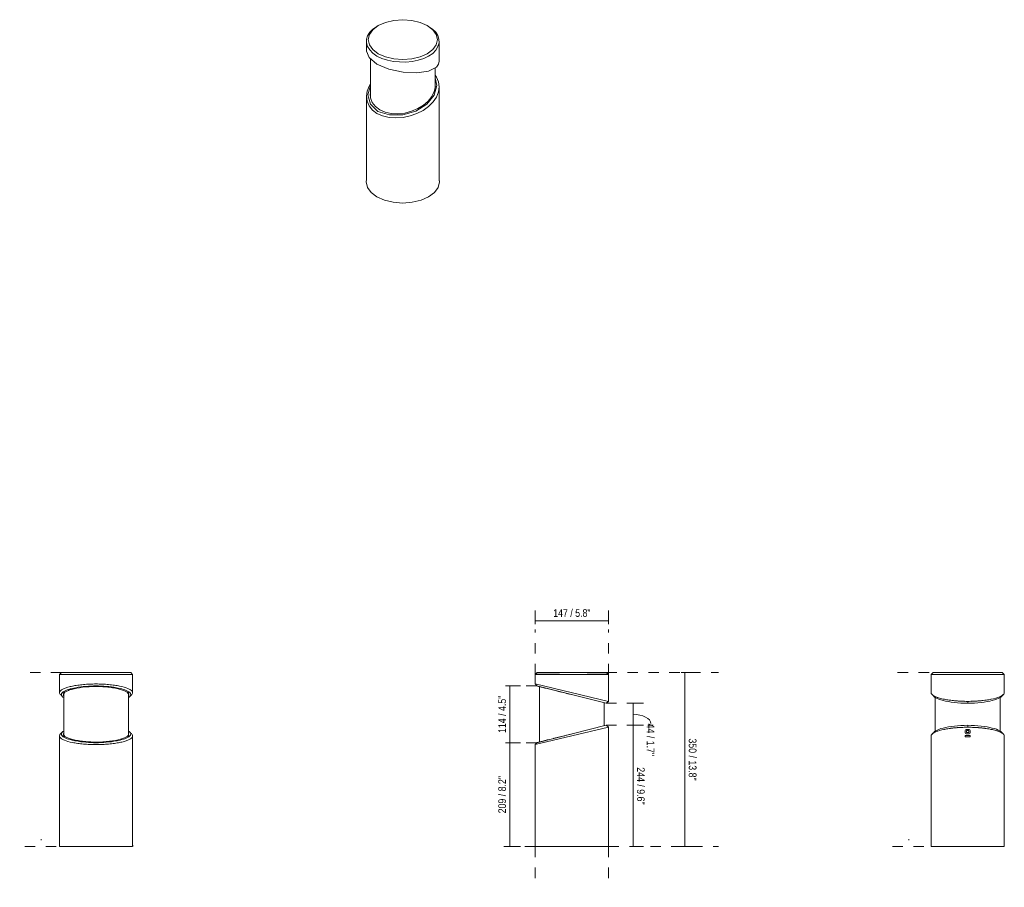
# Model space of a CAD drawing. Header units: millimetres. Extents: x -6745 to -4768, y -82 to 6798.
# Tile 1 of 2: x -6745 to -4768, y -82 to 1661. Entities that reach past the tile are written whole.
import ezdxf

# ---------------------------------------------------------------- set-up
doc = ezdxf.new("R2010")
doc.units = ezdxf.units.MM
doc.linetypes.add('Dash', pattern=[42, 21, -21])
doc.layers.add('A-ANNO-DIMS', color=7, linetype='Dash', lineweight=9, true_color=0xd2d2d2)
doc.layers.add('A-ANNO-DIMS-7', color=7, linetype='Continuous', lineweight=9)
doc.layers.add('E-LITE-EQPM', color=7, linetype='Continuous', lineweight=20)
doc.styles.add('Arial Narrow', font='ARIALN.TTF', dxfattribs={"height": 15.4})
doc.dimstyles.new('FARO_-_2_2mm_Arial_Narrow_mm_Inch_Left', dxfattribs={"dimscale": 304.8, "dimtxt": 15.760837, "dimasz": 0, "dimexe": 0.068898, "dimexo": 0.0625, "dimgap": 0.011483, "dimtad": 1, "dimdec": 0, "dimzin": 0, "dimdsep": 46, "dimtxsty": 'Arial Narrow', "dimblk1": 'NONE', "dimblk2": 'NONE', "dimsah": 1, "dimcen": 0.09, "dimadec": 0, "dimazin": 0, "dimtfac": 1, "dimtdec": 4, "dimtix": 1, "dimtmove": 0, "dimatfit": 3, "dimfxl": 0.022966, "dimfxlon": 1, "dimtvp": 1, "dimtolj": 1, "dimtzin": 0, "dimarcsym": 2})
doc.dimstyles.new('FARO_-_2_2mm_Arial_Narrow_mm_Inch_Right', dxfattribs={"dimscale": 304.8, "dimtxt": 15.760837, "dimasz": 0, "dimexe": 0.068898, "dimexo": 0.0625, "dimgap": 0.011483, "dimtad": 1, "dimdec": 0, "dimzin": 0, "dimdsep": 46, "dimtxsty": 'Arial Narrow', "dimblk1": 'NONE', "dimblk2": 'NONE', "dimsah": 1, "dimcen": 0.09, "dimadec": 0, "dimazin": 0, "dimtfac": 1, "dimtdec": 4, "dimtix": 1, "dimtmove": 1, "dimatfit": 3, "dimfxl": 0.022966, "dimfxlon": 1, "dimtvp": 1, "dimtolj": 1, "dimtzin": 0, "dimarcsym": 2})
doc.dimstyles.new('FARO_-_2_2mm_Arial_Narrow_mm_Inch_Right_1', dxfattribs={"dimscale": 304.8, "dimtxt": 15.760837, "dimasz": 0, "dimexe": 0.068898, "dimexo": 0.0625, "dimgap": 0.011483, "dimtad": 1, "dimdec": 0, "dimzin": 0, "dimdsep": 46, "dimtxsty": 'Arial Narrow', "dimblk1": 'NONE', "dimblk2": 'NONE', "dimsah": 1, "dimcen": 0.09, "dimadec": 0, "dimazin": 0, "dimtfac": 1, "dimtdec": 4, "dimtix": 1, "dimtmove": 0, "dimatfit": 3, "dimfxl": 0.022966, "dimfxlon": 1, "dimtvp": 1, "dimtolj": 1, "dimtzin": 0, "dimarcsym": 2})

# ---------------------------------------------------------------- blocks, each defined once
blk = doc.blocks.new('74141 - 74141 BLOCK Grey beacon_post lamp-490320-Alzado_PDF')
at = {"layer": 'E-LITE-EQPM'}
for p, q in [((-6659.3, 301.5), (-6659.5, 301.7)), ((-6656.7, 311.4), (-6656.7, 220.3)), ((-6526.7, 220.3), (-6526.7, 311.4)), ((-6523.9, 301.7), (-6524.1, 301.5)), ((-6659.5, 230), (-6659.3, 230.2)), ((-6523.9, 230), (-6524.1, 230.2)), ((-6518.2, 0), (-6518.2, 2.7))]:
    blk.add_line(p, q, dxfattribs=at)
at = {"layer": 'E-LITE-EQPM', "flags": 128}
for points in [[(-6591.7, 322.9), (-6591.7, 322.3), (-6591.7, 321.7)], [(-6591.7, 321.7), (-6591.7, 322.3), (-6591.7, 322.9)], [(-6591.7, 208.8), (-6591.7, 209.4), (-6591.7, 210)], [(-6591.7, 208.8), (-6591.7, 209.4), (-6591.7, 210)]]:
    blk.add_lwpolyline(points, dxfattribs=at)
at = {"layer": 'E-LITE-EQPM'}
for centre, start_param, end_param in [((-6589.6, 309.3), 3.141634, 3.160422), ((-6589.6, 309.3), 3.218087, 3.251375), ((-6589.6, 309.3), 3.029354, 3.045142), ((-6589.6, 309.3), 3.311455, 3.334395), ((-6589.6, 309.3), 2.86559, 2.873662), ((-6593.8, 309.3), 0.268972, 0.276431), ((-6593.8, 309.3), 6.083583, 6.090308), ((-6593.8, 309.3), 0.09639, 0.112185), ((-6593.8, 309.3), 6.174177, 6.205408), ((-6593.8, 309.3), 6.265402, 6.283143), ((-6589.6, 222.4), 3.122772, 3.141625), ((-6589.6, 222.4), 3.031896, 3.064968), ((-6589.6, 222.4), 3.238043, 3.25377), ((-6589.6, 222.4), 3.40952, 3.417303), ((-6593.8, 222.4), 6.007046, 6.015421), ((-6593.8, 222.4), 6.171055, 6.186796), ((-6593.8, 222.4), 0.077906, 0.108919), ((-6593.8, 222.4), 0.000042, 0.017772)]:
    blk.add_ellipse(centre, major_axis=(75.6, 0), ratio=0.231531, start_param=start_param, end_param=end_param, dxfattribs=at)
for points, knots in [([(-6591.7, 321.7), (-6601, 321.6), (-6619.5, 320.5), (-6638.4, 317), (-6649.1, 313.3), (-6656.4, 309.1), (-6657.8, 305.6), (-6656.8, 303.3), (-6656.7, 303.2)], [0, 0, 0, 0, 0.1333333, 0.2666667, 0.3333333, 0.4, 0.5333333, 0.538972, 0.538972, 0.538972, 0.538972]), ([(-6526.7, 303.2), (-6526.1, 304.4), (-6526, 306.8), (-6528.9, 310.2), (-6534.4, 313.3), (-6542.3, 316), (-6552.5, 318.4), (-6564.5, 320.2), (-6577.8, 321.3), (-6587.1, 321.6), (-6591.7, 321.7)], [0.461028, 0.461028, 0.461028, 0.461028, 0.5333333, 0.6, 0.6666667, 0.7333333, 0.8, 0.8666667, 0.9333333, 1, 1, 1, 1]), ([(-6591.7, 210), (-6596.4, 210.1), (-6605.6, 210.4), (-6618.9, 211.5), (-6630.9, 213.3), (-6641.1, 215.7), (-6649.1, 218.4), (-6654.5, 221.5), (-6657.4, 224.9), (-6657.3, 227.2), (-6656.7, 228.4)], [-1, -1, -1, -1, -0.9333333, -0.8666667, -0.8, -0.7333333, -0.6666667, -0.6, -0.5333333, -0.4610282, -0.4610282, -0.4610282, -0.4610282]), ([(-6526.2, 226.5), (-6526.2, 224.8), (-6528, 222), (-6534.4, 218.4), (-6545, 214.7), (-6563.9, 211.2), (-6582.4, 210.1), (-6591.7, 210)], [-0.5000256, -0.5000256, -0.5000256, -0.5000256, -0.4, -0.3333333, -0.2666667, -0.1333333, 0, 0, 0, 0]), ([(-6526.7, 228.4), (-6526.6, 228.3), (-6526.5, 228), (-6526.4, 227.6), (-6526.3, 227.3)], [-0.53899463, -0.53899463, -0.53899463, -0.53899463, -0.53333333, -0.51637569, -0.51637569, -0.51637569, -0.51637569])]:
    blk.add_open_spline(points, degree=3, knots=knots, dxfattribs=at)
for points in [[(-6665.1, 309.3), (-6665.1, 309.2), (-6665.1, 309.1), (-6665.1, 309)], [(-6664.9, 307.9), (-6664.8, 307.8), (-6664.8, 307.6), (-6664.7, 307.4)], [(-6664.7, 311.3), (-6664.7, 311.2), (-6664.7, 311.1), (-6664.8, 311)], [(-6663.7, 306), (-6663.7, 305.9), (-6663.6, 305.8), (-6663.5, 305.7)], [(-6662.3, 314.1), (-6662.3, 314), (-6662.4, 314), (-6662.4, 313.9)], [(-6660.9, 307.2), (-6660.8, 307.5), (-6660.6, 307.7), (-6660.5, 308)], [(-6660, 302.2), (-6660.4, 302.7), (-6660.7, 303.3), (-6660.9, 303.8)], [(-6660.1, 315.6), (-6660.3, 315.5), (-6660.5, 315.4), (-6660.6, 315.3)], [(-6659.7, 309.1), (-6659.4, 309.3), (-6659.1, 309.6), (-6658.8, 309.9)], [(-6656.7, 299.4), (-6657.9, 300.2), (-6658.8, 300.9), (-6659.5, 301.7)], [(-6523.9, 301.7), (-6524.6, 300.9), (-6525.5, 300.2), (-6526.7, 299.4)], [(-6524.6, 309.9), (-6524.3, 309.6), (-6524, 309.3), (-6523.7, 309.1)], [(-6522.5, 303.8), (-6522.7, 303.3), (-6523, 302.7), (-6523.4, 302.2)], [(-6522.8, 315.3), (-6522.9, 315.4), (-6523.1, 315.5), (-6523.2, 315.5)], [(-6522.9, 308), (-6522.8, 307.7), (-6522.6, 307.5), (-6522.5, 307.2)], [(-6521, 313.9), (-6521, 314), (-6521.1, 314), (-6521.1, 314.1)], [(-6519.9, 305.7), (-6519.8, 305.8), (-6519.7, 305.9), (-6519.7, 306)], [(-6518.6, 311), (-6518.7, 311.1), (-6518.7, 311.2), (-6518.8, 311.3)], [(-6518.7, 307.5), (-6518.6, 307.6), (-6518.6, 307.8), (-6518.5, 307.9)], [(-6518.3, 309), (-6518.3, 309.1), (-6518.3, 309.2), (-6518.3, 309.3)], [(-6665.1, 222.7), (-6665.1, 222.6), (-6665.1, 222.5), (-6665.1, 222.4)], [(-6664.7, 224.3), (-6664.8, 224.1), (-6664.8, 223.9), (-6664.9, 223.7)], [(-6664.8, 220.7), (-6664.7, 220.6), (-6664.7, 220.5), (-6664.7, 220.4)], [(-6663.5, 226), (-6663.6, 225.9), (-6663.7, 225.8), (-6663.7, 225.7)], [(-6662.4, 217.8), (-6662.4, 217.7), (-6662.3, 217.7), (-6662.3, 217.6)], [(-6660.9, 227.9), (-6660.7, 228.4), (-6660.4, 228.9), (-6660, 229.4)], [(-6660.5, 223.7), (-6660.6, 224), (-6660.8, 224.2), (-6660.9, 224.5)], [(-6658.9, 221.8), (-6659.2, 222.1), (-6659.4, 222.4), (-6659.7, 222.7)], [(-6659.5, 230), (-6658.8, 230.8), (-6657.9, 231.5), (-6656.7, 232.3)], [(-6526.7, 232.3), (-6525.5, 231.5), (-6524.6, 230.8), (-6523.9, 230)], [(-6523.7, 222.7), (-6524, 222.4), (-6524.3, 222.1), (-6524.6, 221.8)], [(-6523.4, 229.5), (-6523, 228.9), (-6522.7, 228.4), (-6522.5, 227.9)], [(-6522.5, 224.5), (-6522.6, 224.2), (-6522.8, 224), (-6522.9, 223.7)], [(-6521.2, 217.6), (-6521.1, 217.6), (-6521, 217.7), (-6521, 217.8)], [(-6519.7, 225.7), (-6519.7, 225.8), (-6519.8, 225.9), (-6519.9, 226)], [(-6518.8, 220.4), (-6518.7, 220.5), (-6518.7, 220.6), (-6518.6, 220.7)], [(-6518.5, 223.8), (-6518.6, 223.9), (-6518.6, 224.1), (-6518.7, 224.3)], [(-6518.3, 222.4), (-6518.3, 222.5), (-6518.3, 222.6), (-6518.3, 222.7)], [(-6631.7, 212.3), (-6632.5, 212.4), (-6633.3, 212.6), (-6634.1, 212.7)], [(-6549.3, 212.7), (-6550.1, 212.6), (-6550.9, 212.4), (-6551.7, 212.3)]]:
    blk.add_open_spline(points, degree=3, dxfattribs=at)
blk = doc.blocks.new('74141 - 74141 BLOCK Grey beacon_post lamp-490320-00 Isometrico PDF')
at = {"layer": 'E-LITE-EQPM', "color": 251, "lineweight": 9, "true_color": 0x636466}
for p, q in [((-7058.4, 1649.4), (-7061.2, 1647.8)), ((-6957.3, 1647.8), (-6960.2, 1649.4)), ((-7082.3, 1618.5), (-7082.3, 1598.1)), ((-6936.3, 1577.6), (-6936.3, 1617.8)), ((-7074.3, 1582.8), (-7074.3, 1506.5)), ((-6944.3, 1524.9), (-6944.3, 1564.7)), ((-6936.3, 1337.5), (-6936.3, 1526.5)), ((-7082.3, 1507.2), (-7082.3, 1338.1)), ((-7082.8, 1337.5), (-7082.8, 1335.3)), ((-6935.8, 1335.3), (-6935.8, 1337.5))]:
    blk.add_line(p, q, dxfattribs=at)
for points in [[(-6960.2, 1649.4, 0), (-6974.5, 1655.8, 0), (-6991.3, 1659.8, 0), (-7009.3, 1661.2, 0), (-7027.3, 1659.8, 0), (-7044, 1655.8, 0), (-7058.4, 1649.4, 0), (-7069.4, 1641.1, 0), (-7076.4, 1631.4, 0), (-7078.8, 1621.1, 0), (-7076.4, 1610.7, 0), (-7069.4, 1601, 0), (-7058.4, 1592.7, 0)], [(-7061.2, 1587.8, 0), (-7069.2, 1593.8, 0), (-7075.4, 1600.4, 0), (-7079.8, 1607.3, 0), (-7082, 1614.6, 0), (-7082.1, 1621.8, 0), (-7080, 1629, 0), (-7075.7, 1635.9, 0), (-7069.4, 1642.2, 0), (-7061.2, 1647.8, 0), (-7061.2, 1647.8, 0)], [(-6957.3, 1647.8, 0), (-6949.4, 1642.3, 0), (-6943.1, 1636, 0), (-6938.8, 1629.1, 0), (-6936.6, 1621.8, 0), (-6936.5, 1614.4, 0), (-6938.6, 1607, 0), (-6942.9, 1600, 0), (-6949.2, 1593.5, 0), (-6957.4, 1587.9, 0), (-6967.1, 1583.2, 0), (-6978.2, 1579.6, 0), (-6990.3, 1577.2, 0), (-7002.8, 1576.1, 0), (-7015.6, 1576.2, 0), (-7028.1, 1577.5, 0), (-7040.2, 1580, 0), (-7051.3, 1583.4, 0), (-7061.2, 1587.8, 0)], [(-7058.4, 1592.7, 0), (-7044, 1586.3, 0), (-7027.3, 1582.3, 0), (-7009.3, 1581, 0), (-6991.3, 1582.3, 0), (-6974.5, 1586.3, 0), (-6960.2, 1592.7, 0), (-6949.1, 1601, 0), (-6942.2, 1610.7, 0), (-6939.8, 1621.1, 0), (-6942.2, 1631.4, 0), (-6949.1, 1641.1, 0), (-6960.2, 1649.4, 0)], [(-7061.3, 1572.1, 0), (-7076.8, 1585, 0), (-7082.3, 1598.1, 0), (-7082.3, 1598.2, 0)], [(-6941.7, 1566.1, 0), (-6957.4, 1557.9, 0), (-6980.9, 1554.2, 0), (-7008.8, 1555.6, 0), (-7037, 1561.9, 0), (-7061.3, 1572.1, 0)], [(-6941.7, 1566.1, 0), (-6937.6, 1571.5, 0), (-6936.3, 1577.6, 0), (-6936.3, 1577.6, 0)], [(-6944.3, 1549.6, 0), (-6941.7, 1545.9, 0), (-6937.6, 1536.5, 0), (-6936.3, 1526.5, 0), (-6937.6, 1516.1, 0), (-6941.7, 1505.8, 0), (-6948.4, 1495.9, 0), (-6957.4, 1486.9, 0), (-6968.3, 1479, 0), (-6980.8, 1472.5, 0), (-6994.5, 1467.7, 0), (-7008.7, 1464.7, 0), (-7023, 1463.8, 0), (-7036.9, 1464.8, 0), (-7049.8, 1467.8, 0), (-7061.2, 1472.6, 0)], [(-6944.3, 1544.3, 0), (-6940.8, 1529.1, 0), (-6946, 1509.4, 0), (-6960.7, 1491.3, 0), (-6983, 1477.4, 0), (-7009.3, 1469.9, 0), (-7036, 1469.8, 0), (-7059.1, 1477, 0)], [(-7061.2, 1472.6, 0), (-7070.2, 1479.6, 0), (-7076.8, 1487.9, 0), (-7080.9, 1497.2, 0), (-7082.3, 1507.2, 0), (-7080.9, 1517.6, 0), (-7076.8, 1527.9, 0), (-7074.3, 1532.2, 0)], [(-7059.1, 1477, 0), (-7073.9, 1491.6, 0), (-7079.1, 1510.2, 0), (-7074.3, 1529.2, 0)], [(-6943.9, 1526.8, 0), (-6946.1, 1516.7, 0), (-6951.1, 1506.9, 0), (-6958.4, 1497.7, 0), (-6968, 1489.5, 0), (-6979.3, 1482.6, 0), (-6991.9, 1477.2, 0), (-7005.4, 1473.7, 0), (-7019.1, 1472.2, 0), (-7032.4, 1472.7, 0), (-7044.8, 1475.4, 0), (-7055.6, 1480, 0)], [(-7055.6, 1480, 0), (-7064.3, 1486.7, 0), (-7070.6, 1494.7, 0), (-7074, 1503.9, 0), (-7074.7, 1512.5, 0)], [(-7082.8, 1335.3, 0), (-7080.3, 1324.3, 0), (-7072.9, 1314.1, 0), (-7061.3, 1305.3, 0)], [(-7061.3, 1305.3, 0), (-7046, 1298.5, 0), (-7028.3, 1294.3, 0), (-7009.3, 1292.9, 0), (-6990.3, 1294.3, 0), (-6972.5, 1298.5, 0), (-6957.3, 1305.3, 0), (-6945.6, 1314.1, 0), (-6938.3, 1324.3, 0), (-6935.8, 1335.3, 0)]]:
    blk.add_polyline3d(points, dxfattribs=at)
blk = doc.blocks.new('74141 - 74141 BLOCK Grey beacon_post lamp-490320-Frontal_PDF')
at = {"layer": 'E-LITE-EQPM'}
for p, q in [((-3385.9, 321.5), (-3385.9, 210.1)), ((-3359.6, 314.8), (-3357, 314.1)), ((-3255.9, 242.8), (-3255.9, 288.8)), ((-3357, 217.6), (-3359.5, 216.9))]:
    blk.add_line(p, q, dxfattribs=at)
for points, knots in [([(-3247.4, 346), (-3247.8, 346.3), (-3253.1, 346.6), (-3268.7, 346.5), (-3285.6, 346.2), (-3307.9, 346), (-3333.9, 346), (-3358.2, 346.3), (-3377.9, 346.5), (-3390.9, 346.5), (-3394.2, 346.2), (-3394.4, 346)], [-1, -1, -1, -1, -0.833333, -0.75, -0.666667, -0.555556, -0.444444, -0.333333, -0.222222, -0.111111, 0, 0, 0, 0]), ([(-3391.4, 322.9), (-3391.2, 322.8), (-3387.2, 321.7), (-3371.6, 317.7), (-3348.7, 312.1), (-3330.9, 307.7), (-3322.1, 305.5)], [-1, -1, -1, -1, -0.875, -0.75, -0.625, -0.5008732, -0.5008732, -0.5008732, -0.5008732]), ([(-3322, 226.2), (-3330.9, 224), (-3348.7, 219.6), (-3371.5, 214), (-3387.1, 210), (-3391.1, 208.9), (-3391.4, 208.8)], [0.5008732, 0.5008732, 0.5008732, 0.5008732, 0.625, 0.75, 0.875, 1, 1, 1, 1])]:
    blk.add_open_spline(points, degree=3, knots=knots, dxfattribs=at)
blk = doc.blocks.new('74141 - 74141 BLOCK Grey beacon_post lamp-490320-Alzado_p_PDF')
at = {"layer": 'E-LITE-EQPM'}
for p, q in [((6520.2, 305.4), (6524.1, 301.5)), ((6526.7, 301.3), (6526.7, 230.4)), ((6656.7, 230.4), (6656.7, 301.3)), ((6659.3, 301.5), (6663.2, 305.4)), ((6520.2, 226.3), (6524.1, 230.2)), ((6663.2, 226.3), (6659.3, 230.2)), ((6665.2, 0), (6665.2, 2.7))]:
    blk.add_line(p, q, dxfattribs=at)
at = {"layer": 'E-LITE-EQPM', "flags": 128}
for points in [[(6591.7, 288), (6591.7, 289.9), (6591.7, 291.8)], [(6591.7, 291.8), (6591.7, 289.9), (6591.7, 288)], [(6591.7, 243.7), (6591.7, 241.8), (6591.7, 239.9)], [(6591.7, 243.7), (6591.7, 241.8), (6591.7, 239.9)]]:
    blk.add_lwpolyline(points, dxfattribs=at)
at = {"layer": 'E-LITE-EQPM'}
for centre, start_param, end_param in [((6593.8, 309.3), 3.227703, 3.238048), ((6593.8, 309.3), 3.324552, 3.360632), ((6593.8, 309.3), 3.416023, 3.454084), ((6593.8, 309.3), 3.50817, 3.654209), ((6593.8, 309.3), 3.720159, 3.740601), ((6593.8, 309.3), 3.816582, 3.826874), ((6589.6, 309.3), 5.597967, 5.608294), ((6589.6, 309.3), 5.684233, 5.704712), ((6589.6, 309.3), 5.771295, 5.91667), ((6589.6, 309.3), 5.971056, 6.008809), ((6589.6, 309.3), 6.064215, 6.100274), ((6589.6, 309.3), 6.1868, 6.197083), ((6593.8, 309.3), 3.998398, 4.009426), ((6593.8, 309.3), 4.083926, 4.105849), ((6593.8, 309.3), 4.169579, 4.202271), ((6593.8, 309.3), 4.255356, 4.341169), ((6593.8, 309.3), 4.395116, 4.42702), ((6593.8, 309.3), 4.491538, 4.512851), ((6593.8, 309.3), 4.58796, 4.59834), ((6589.6, 309.3), 4.826569, 4.836952), ((6589.6, 309.3), 4.912051, 4.93337), ((6589.6, 309.3), 4.997874, 5.029788), ((6589.6, 309.3), 5.083717, 5.169523), ((6589.6, 309.3), 5.222623, 5.255292), ((6589.6, 309.3), 5.319041, 5.340937), ((6589.6, 309.3), 5.415459, 5.426456), ((6593.8, 222.4), 2.080914, 2.113606), ((6593.8, 222.4), 1.984492, 2.02783), ((6593.8, 222.4), 1.942016, 1.983811), ((6593.8, 222.4), 1.856165, 1.887495), ((6593.8, 222.4), 1.770335, 1.791224), ((6593.8, 222.4), 1.684845, 1.695225), ((6589.6, 222.4), 1.446233, 1.456616), ((6589.6, 222.4), 1.350367, 1.371134), ((6589.6, 222.4), 1.254096, 1.285311), ((6589.6, 222.4), 1.157781, 1.199468), ((6589.6, 222.4), 1.113662, 1.15698), ((6589.6, 222.4), 1.027894, 1.060562), ((6593.8, 222.4), 3.045138, 3.055482), ((6593.8, 222.4), 2.922553, 2.958633), ((6593.8, 222.4), 2.852293, 2.867162), ((6593.8, 222.4), 2.829626, 2.851969), ((6593.8, 222.4), 2.755871, 2.775016), ((6593.8, 222.4), 2.659448, 2.755597), ((6593.8, 222.4), 2.628977, 2.659064), ((6593.8, 222.4), 2.542585, 2.562541), ((6593.8, 222.4), 2.456311, 2.466095), ((6593.8, 222.4), 2.273759, 2.284787), ((6593.8, 222.4), 2.177337, 2.19926), ((6589.6, 222.4), 0.942248, 0.964144), ((6589.6, 222.4), 0.856729, 0.867727), ((6589.6, 222.4), 0.675497, 0.685218), ((6589.6, 222.4), 0.579051, 0.598952), ((6589.6, 222.4), 0.385991, 0.512568), ((6589.6, 222.4), 0.366515, 0.385638), ((6589.6, 222.4), 0.289616, 0.312129), ((6589.6, 222.4), 0.274376, 0.289221), ((6589.6, 222.4), 0.182912, 0.21897), ((6589.6, 222.4), 0.086102, 0.096385)]:
    blk.add_ellipse(centre, major_axis=(75.6, 0), ratio=0.231531, start_param=start_param, end_param=end_param, dxfattribs=at)
for points in [[(6521.9, 304), (6521, 304.6), (6520.2, 305.3), (6519.7, 306)], [(6531.4, 299.5), (6531.1, 299.6), (6530.9, 299.6), (6530.6, 299.7)], [(6535.3, 298.2), (6535.2, 298.3), (6535, 298.3), (6534.9, 298.4)], [(6648.6, 298.4), (6648.4, 298.3), (6648.2, 298.3), (6648.1, 298.2)], [(6652.8, 299.7), (6652.6, 299.6), (6652.3, 299.6), (6652, 299.5)], [(6663.7, 306), (6663.2, 305.3), (6662.4, 304.6), (6661.6, 304)], [(6545, 296), (6544.8, 296), (6544.6, 296.1), (6544.3, 296.1)], [(6550.8, 294.9), (6550.3, 295), (6549.9, 295.1), (6549.4, 295.2)], [(6557, 294), (6556.2, 294.1), (6555.5, 294.2), (6554.8, 294.3)], [(6572.6, 292.5), (6571.8, 292.6), (6571, 292.6), (6570.3, 292.7)], [(6578.9, 292.2), (6578.3, 292.2), (6577.8, 292.2), (6577.3, 292.2)], [(6585.2, 291.9), (6585, 291.9), (6584.7, 291.9), (6584.5, 292)], [(6598.9, 292), (6598.7, 291.9), (6598.4, 291.9), (6598.2, 291.9)], [(6606.1, 292.2), (6605.6, 292.2), (6605.1, 292.2), (6604.6, 292.2)], [(6613.1, 292.7), (6612.4, 292.6), (6611.6, 292.6), (6610.9, 292.5)], [(6628.6, 294.3), (6627.9, 294.2), (6627.2, 294.1), (6626.4, 294)], [(6634, 295.2), (6633.6, 295.1), (6633.1, 295), (6632.6, 294.9)], [(6639.1, 296.1), (6638.9, 296.1), (6638.6, 296), (6638.4, 296)], [(6554.8, 237.4), (6555.5, 237.5), (6556.2, 237.6), (6557, 237.6)], [(6570.3, 239), (6571, 239.1), (6571.8, 239.1), (6572.6, 239.2)], [(6577.3, 239.4), (6577.8, 239.5), (6578.3, 239.5), (6578.9, 239.5)], [(6584.5, 239.7), (6584.7, 239.7), (6585, 239.8), (6585.2, 239.8)], [(6598.2, 239.8), (6598.4, 239.8), (6598.7, 239.7), (6598.9, 239.7)], [(6604.6, 239.5), (6605.1, 239.5), (6605.6, 239.5), (6606.1, 239.4)], [(6610.9, 239.2), (6611.6, 239.1), (6612.4, 239.1), (6613.1, 239)], [(6626.4, 237.6), (6627.2, 237.6), (6627.9, 237.5), (6628.6, 237.4)], [(6519.6, 225.6), (6520.1, 226.3), (6520.9, 227), (6521.9, 227.7)], [(6530.6, 231.9), (6530.9, 232), (6531.1, 232.1), (6531.4, 232.2)], [(6534.9, 233.3), (6535, 233.4), (6535.2, 233.4), (6535.3, 233.4)], [(6544.3, 235.6), (6544.6, 235.6), (6544.8, 235.7), (6545, 235.7)], [(6549.4, 236.5), (6549.9, 236.6), (6550.3, 236.7), (6550.8, 236.8)], [(6632.6, 236.8), (6633.1, 236.7), (6633.6, 236.6), (6634, 236.5)], [(6638.4, 235.7), (6638.6, 235.7), (6638.9, 235.6), (6639.1, 235.6)], [(6648.1, 233.4), (6648.2, 233.4), (6648.4, 233.4), (6648.6, 233.3)], [(6652, 232.2), (6652.3, 232.1), (6652.6, 232), (6652.8, 231.9)], [(6661.5, 227.7), (6662.5, 227), (6663.3, 226.3), (6663.9, 225.6)]]:
    blk.add_open_spline(points, degree=3, dxfattribs=at)
for points, knots in [([(6528, 300.7), (6526.4, 301.4), (6524.9, 302.1), (6523.5, 302.9), (6523.4, 303)], [0.33401952, 0.33401952, 0.33401952, 0.33401952, 0.375, 0.38020236, 0.38020236, 0.38020236, 0.38020236]), ([(6523.7, 301.9), (6524.6, 300.9), (6528.5, 297.8), (6541.1, 293.1), (6564.2, 289.2), (6582.5, 288.1), (6591.7, 288)], [-0.432553, -0.432553, -0.432553, -0.432553, -0.375, -0.25, -0.125, 0, 0, 0, 0]), ([(6591.7, 288), (6600.9, 288.1), (6619.2, 289.2), (6642.3, 293.1), (6655.1, 297.9), (6659, 301), (6659.9, 302.1)], [0, 0, 0, 0, 0.125, 0.25, 0.375, 0.4362468, 0.4362468, 0.4362468, 0.4362468]), ([(6660, 303), (6659.9, 302.9), (6658.6, 302.1), (6657, 301.4), (6655.4, 300.7)], [0.61979445, 0.61979445, 0.61979445, 0.61979445, 0.625, 0.66596937, 0.66596937, 0.66596937, 0.66596937]), ([(6566.4, 293), (6565.4, 293.1), (6563.4, 293.3), (6561.5, 293.5), (6560.5, 293.6)], [0.11144341, 0.11144341, 0.11144341, 0.11144341, 0.125, 0.13928067, 0.13928067, 0.13928067, 0.13928067]), ([(6622.9, 293.6), (6621.9, 293.5), (6620, 293.3), (6618, 293.1), (6617, 293)], [0.86068904, 0.86068904, 0.86068904, 0.86068904, 0.875, 0.88852364, 0.88852364, 0.88852364, 0.88852364]), ([(6591.7, 243.7), (6582.5, 243.6), (6564.2, 242.5), (6541.1, 238.6), (6528.4, 233.8), (6524.4, 230.7), (6523.5, 229.6)], [0, 0, 0, 0, 0.125, 0.25, 0.375, 0.4362468, 0.4362468, 0.4362468, 0.4362468]), ([(6560.5, 238.1), (6561.5, 238.2), (6563.4, 238.4), (6565.4, 238.6), (6566.4, 238.7)], [0.86072093, 0.86072093, 0.86072093, 0.86072093, 0.875, 0.88855788, 0.88855788, 0.88855788, 0.88855788]), ([(6659.7, 229.8), (6658.8, 230.8), (6654.9, 233.9), (6642.3, 238.6), (6619.2, 242.5), (6600.9, 243.6), (6591.7, 243.7)], [-0.432553, -0.432553, -0.432553, -0.432553, -0.375, -0.25, -0.125, 0, 0, 0, 0]), ([(6617, 238.7), (6618, 238.6), (6620, 238.4), (6621.9, 238.2), (6622.9, 238.1)], [0.11147765, 0.11147765, 0.11147765, 0.11147765, 0.125, 0.13931256, 0.13931256, 0.13931256, 0.13931256]), ([(6523.3, 228.7), (6523.5, 228.8), (6524.8, 229.5), (6526.4, 230.3), (6528, 231)], [0.61880226, 0.61880226, 0.61880226, 0.61880226, 0.625, 0.6659831, 0.6659831, 0.6659831, 0.6659831]), ([(6655.4, 231), (6657, 230.3), (6658.6, 229.5), (6659.9, 228.8), (6660.1, 228.7)], [0.33403325, 0.33403325, 0.33403325, 0.33403325, 0.375, 0.38120349, 0.38120349, 0.38120349, 0.38120349])]:
    blk.add_open_spline(points, degree=3, knots=knots, dxfattribs=at)
blk = doc.blocks.new('DIMBLOCK1-Frontal_PDF')
at = {"layer": 'A-ANNO-DIMS-7', "color": 251, "true_color": 0x5b5b5b, "transparency": 16777216}
for p, q in [((-5760.8, 322.9), (-5767.8, 322.9)), ((-5760.9, 322.9), (-5739.8, 322.9)), ((-5760.8, 322.9), (-5760.8, 208.8)), ((-5760.8, 208.8), (-5767.8, 208.8)), ((-5760.9, 208.8), (-5739.8, 208.8))]:
    blk.add_line(p, q, dxfattribs=at)
at = {"layer": 'A-ANNO-DIMS-7', "color": 0, "transparency": 16777216, "insert": (-5784.2, 228.3), "char_height": 15.4, "width": 90.062, "attachment_point": 1, "rotation": 90, "line_spacing_factor": 0.974696, "style": 'Arial Narrow'}
blk.add_mtext('114 / 4.5"', dxfattribs=at)
blk = doc.blocks.new('_None')
blk = doc.blocks.new('DIMBLOCK2-Frontal_PDF')
at = {"layer": 'A-ANNO-DIMS-7', "color": 251, "true_color": 0x5b5b5b, "transparency": 16777216}
for p, q in [((-5760.8, 208.8), (-5767.8, 208.8)), ((-5760.9, 208.8), (-5739.8, 208.8)), ((-5760.8, 208.8), (-5760.8, 0)), ((-5760.8, 0), (-5767.8, 0)), ((-5760.9, 0), (-5739.8, 0))]:
    blk.add_line(p, q, dxfattribs=at)
at = {"layer": 'A-ANNO-DIMS-7', "color": 0, "transparency": 16777216, "insert": (-5784.2, 66.9), "char_height": 15.4, "width": 90.062, "attachment_point": 1, "rotation": 90, "line_spacing_factor": 0.974696, "style": 'Arial Narrow'}
blk.add_mtext('209 / 8.2"', dxfattribs=at)
blk = doc.blocks.new('DIMBLOCK3-Frontal_PDF')
at = {"layer": 'A-ANNO-DIMS-7', "color": 251, "true_color": 0x5b5b5b, "transparency": 16777216}
for p, q in [((-5513.7, 288), (-5520.7, 288)), ((-5513.9, 288), (-5492.7, 288)), ((-5513.7, 288), (-5513.7, 243.7)), ((-5513.7, 243.7), (-5520.7, 243.7)), ((-5513.9, 243.7), (-5492.7, 243.7))]:
    blk.add_line(p, q, dxfattribs=at)
blk.add_ellipse((-5513.7, 247.2), major_axis=(35.5, 0), ratio=0.525976, start_param=0, end_param=1.570796, dxfattribs=at)
at = {"layer": 'A-ANNO-DIMS-7', "color": 0, "transparency": 16777216, "insert": (-5470.9, 247.2), "char_height": 15.4, "width": 78.354, "attachment_point": 1, "rotation": 270, "line_spacing_factor": 0.974696, "style": 'Arial Narrow'}
blk.add_mtext('44 / 1.7"', dxfattribs=at)
blk = doc.blocks.new('DIMBLOCK4-Frontal_PDF')
at = {"layer": 'A-ANNO-DIMS-7', "color": 251, "true_color": 0x5b5b5b, "transparency": 16777216}
for p, q in [((-5513.7, 243.7), (-5520.7, 243.7)), ((-5513.9, 243.7), (-5492.7, 243.7)), ((-5513.7, 243.7), (-5513.7, 0)), ((-5513.7, 0), (-5520.7, 0)), ((-5513.9, 0), (-5492.7, 0))]:
    blk.add_line(p, q, dxfattribs=at)
at = {"layer": 'A-ANNO-DIMS-7', "color": 0, "transparency": 16777216, "insert": (-5490.3, 159.4), "char_height": 15.4, "width": 90.062, "attachment_point": 1, "rotation": 270, "line_spacing_factor": 0.974696, "style": 'Arial Narrow'}
blk.add_mtext('244 / 9.6"', dxfattribs=at)
blk = doc.blocks.new('DIMBLOCK5-Frontal_PDF')
at = {"layer": 'A-ANNO-DIMS-7', "color": 251, "true_color": 0x5b5b5b, "transparency": 16777216}
for p, q in [((-5409.8, 350), (-5416.8, 350)), ((-5409.9, 350), (-5388.8, 350)), ((-5409.8, 350), (-5409.8, 0)), ((-5409.8, 0), (-5416.8, 0)), ((-5409.9, 0), (-5388.8, 0))]:
    blk.add_line(p, q, dxfattribs=at)
at = {"layer": 'A-ANNO-DIMS-7', "color": 0, "transparency": 16777216, "insert": (-5386.4, 217.4), "char_height": 15.4, "width": 101.77, "attachment_point": 1, "rotation": 270, "line_spacing_factor": 0.974696, "style": 'Arial Narrow'}
blk.add_mtext('350 / 13.8"', dxfattribs=at)
blk = doc.blocks.new('DIMBLOCK6-Frontal_PDF')
at = {"layer": 'A-ANNO-DIMS-7', "color": 251, "true_color": 0x5b5b5b, "transparency": 16777216}
for p, q in [((-5710, 446.6), (-5710, 474.6)), ((-5563, 446.6), (-5563, 474.6)), ((-5563, 453.6), (-5710, 453.6)), ((-5710, 453.6), (-5710, 446.6)), ((-5563, 453.6), (-5563, 446.6))]:
    blk.add_line(p, q, dxfattribs=at)
at = {"layer": 'A-ANNO-DIMS-7', "color": 0, "transparency": 16777216, "insert": (-5674, 477), "char_height": 15.4, "width": 90.062, "attachment_point": 1, "line_spacing_factor": 0.974696, "style": 'Arial Narrow'}
blk.add_mtext('147 / 5.8"', dxfattribs=at)

msp = doc.modelspace()

# ---------------------------------------------------------------- linework, layer by layer
at = {"layer": 'A-ANNO-DIMS'}
for p, q in [((-5710, 346), (-5710, 436.5)), ((-5563, 346), (-5563, 436.5)), ((-6661.2, 350), (-6745, 350)), ((-5567, 350), (-5342.2, 350)), ((-4919.5, 350), (-5003.4, 350)), ((-5707, 322.9), (-5782.3, 322.9)), ((-5568, 288), (-5499, 288)), ((-5568, 243.7), (-5473, 243.7)), ((-5707, 208.8), (-5782.3, 208.8)), ((-6671.7, 0), (-6738.7, 0)), ((-5710, 0), (-5782.3, 0)), ((-5710, 0), (-5710, -81.7)), ((-5563, 0), (-5342.2, 0)), ((-5563, 0), (-5563, -81.7)), ((-4930, 0), (-4997, 0))]:
    msp.add_line(p, q, dxfattribs=at)
at = {"layer": 'E-LITE-EQPM'}
for p, q in [((-6661.3, 350), (-6665.3, 346)), ((-6665.3, 346), (-6665.2, 346)), ((-6518.3, 346), (-6665.2, 346)), ((-6665.2, 346), (-6665.2, 309.3)), ((-6522.2, 350), (-6661.3, 350)), ((-6518.3, 346), (-6522.2, 350)), ((-6518.3, 309.3), (-6518.3, 346)), ((-5706, 350), (-5710, 346)), ((-5563, 346), (-5710, 346)), ((-5710, 346), (-5710, 326.8)), ((-5567, 350), (-5706, 350)), ((-5563, 346), (-5567, 350)), ((-5563, 291.8), (-5563, 346)), ((-4915.4, 346), (-4915.4, 309.3)), ((-4911.4, 350), (-4915.3, 346)), ((-4915.3, 346), (-4768.5, 346)), ((-4772.4, 350), (-4911.4, 350)), ((-4768.5, 346), (-4772.4, 350)), ((-4768.4, 309.3), (-4768.4, 346)), ((-5710, 326.8), (-5707, 322.9)), ((-5710, 326.8), (-5563, 291.8)), ((-5707, 322.9), (-5568, 288)), ((-5568, 288), (-5563, 291.8)), ((-5563, 239.9), (-5710, 204.9)), ((-5568, 243.7), (-5707, 208.8)), ((-5563, 239.9), (-5568, 243.7)), ((-5563, 0), (-5563, 239.9)), ((-6665.2, 222.4), (-6665.2, 0)), ((-6518.3, 0), (-6518.3, 222.4)), ((-4915.4, 222.4), (-4915.4, 0)), ((-4846.9, 233.4), (-4846.9, 228.5)), ((-4846.9, 223), (-4846.9, 220.5)), ((-4836.9, 223), (-4846.9, 223)), ((-4846.9, 220.5), (-4836.9, 220.5)), ((-4839, 235.5), (-4844.9, 235.5)), ((-4844.9, 226.5), (-4839, 226.5)), ((-4844.4, 233), (-4839.4, 233)), ((-4844.4, 229), (-4844.4, 233)), ((-4839.4, 229), (-4844.4, 229)), ((-4839.4, 233), (-4839.4, 229)), ((-4836.9, 228.5), (-4836.9, 233.4)), ((-4836.9, 220.5), (-4836.9, 223)), ((-4768.4, 0), (-4768.4, 222.4)), ((-5707, 208.8), (-5710, 204.9)), ((-5710, 204.9), (-5710, 0)), ((-6701.7, 15), (-6701.7, 13)), ((-6665.2, 0), (-6518.3, 0)), ((-5710, 0), (-5563, 0)), ((-4960, 15), (-4960, 13)), ((-4915.4, 0), (-4768.4, 0))]:
    msp.add_line(p, q, dxfattribs=at)
for centre, radius, start, end in [((-6595.8, 137.8), 185.2, 101.4613, 106.0279), ((-6589, 61.7), 261.3, 90.5928, 99.6035), ((-6594.4, 61.7), 261.3, 80.3965, 89.4072), ((-6587.6, 137.8), 185.2, 73.9721, 78.5387), ((-6617.2, 347.6), 62.5, 222.084, 227.3487), ((-6654.7, 305), 6.52, 158.1577, 177.7009), ((-6655.8, 305.7), 5.49, 184.3879, 227.3526), ((-6652.1, 302.6), 9.94, 123.3307, 150.7028), ((-6636.1, 278.3), 39, 106.0279, 123.3307), ((-6547.3, 278.3), 39, 56.6693, 73.9721), ((-6531.3, 302.6), 9.94, 29.2972, 56.6693), ((-6566.2, 347.6), 62.5, 312.6513, 317.9175), ((-6527.6, 305.7), 5.49, 312.6474, 355.6121), ((-6528.7, 305), 6.52, 2.2991, 21.8423), ((-6617.2, 184.1), 62.5, 132.6513, 137.9159), ((-6655.8, 226), 5.49, 132.6474, 175.6121), ((-6654.7, 226.7), 6.52, 182.2991, 201.8423), ((-6652.1, 229.1), 9.94, 209.2972, 236.6693), ((-6636.1, 253.4), 39, 236.6693, 253.9721), ((-6547.3, 253.4), 39, 286.0279, 303.3307), ((-6531.3, 229.1), 9.94, 303.3307, 330.7028), ((-6566.2, 184.1), 62.5, 42.0824, 47.3487), ((-6527.6, 226), 5.49, 4.3879, 47.3526), ((-6528.7, 226.7), 6.52, 338.1577, 357.7009), ((-4844.9, 233.4), 2.04, 90, 180), ((-4844.9, 228.5), 2.04, 180, 270), ((-4839, 233.4), 2.04, 360, 90), ((-4839, 228.5), 2.04, 270, 0), ((-6595.8, 393.9), 185.2, 253.9721, 258.5387), ((-6589, 470), 261.3, 260.3965, 269.4072), ((-6594.4, 470), 261.3, 270.5928, 279.6035), ((-6587.6, 393.9), 185.2, 281.4613, 286.0279)]:
    msp.add_arc(centre, radius, start, end, dxfattribs=at)
for points in [[(-6665.1, 309.3), (-6665.1, 310.3), (-6664.4, 312.3), (-6661.1, 315.2), (-6655.7, 318), (-6648.4, 320.4), (-6639.3, 322.6), (-6628.8, 324.4), (-6617.1, 325.7), (-6604.6, 326.5), (-6596.1, 326.8), (-6591.7, 326.8)], [(-4915.3, 309.3), (-4915.3, 308.3), (-4914.6, 306.3), (-4911.3, 303.4), (-4905.9, 300.7), (-4898.6, 298.2), (-4889.5, 296), (-4879, 294.3), (-4867.3, 292.9), (-4854.8, 292.1), (-4846.3, 291.9), (-4841.9, 291.8)], [(-4768.5, 222.4), (-4768.5, 223.4), (-4769.2, 225.4), (-4772.5, 228.3), (-4777.9, 231), (-4785.3, 233.5), (-4794.3, 235.7), (-4804.8, 237.4), (-4816.5, 238.8), (-4829, 239.6), (-4837.6, 239.8), (-4841.9, 239.9)], [(-6518.3, 222.4), (-6518.3, 221.4), (-6519, 219.4), (-6522.3, 216.5), (-6527.7, 213.7), (-6535.1, 211.2), (-6544.1, 209.1), (-6554.6, 207.3), (-6566.3, 206), (-6578.8, 205.1), (-6587.4, 204.9), (-6591.7, 204.9)]]:
    msp.add_open_spline(points, degree=3, dxfattribs=at)
for points, knots in [([(-6591.7, 326.8), (-6587.4, 326.8), (-6578.8, 326.5), (-6566.3, 325.7), (-6554.6, 324.4), (-6540.6, 322), (-6529.5, 318.9), (-6522.3, 315.2), (-6519, 312.3), (-6518.3, 310.3), (-6518.3, 309.3)], [0, 0, 0, 0, 0.111111, 0.222222, 0.333333, 0.444444, 0.666667, 0.777778, 0.888889, 1, 1, 1, 1]), ([(-6665.1, 309.6), (-6665.2, 309.2), (-6665.1, 307.9), (-6664.4, 306.6), (-6663.5, 305.7)], [0.873402, 0.873402, 0.873402, 0.873402, 0.9090909, 1, 1, 1, 1]), ([(-6519.9, 305.7), (-6519.1, 306.6), (-6518.3, 307.9), (-6518.3, 309.3), (-6518.3, 309.6)], [0, 0, 0, 0, 0.0909091, 0.1289407, 0.1289407, 0.1289407, 0.1289407]), ([(-4841.9, 291.8), (-4837.6, 291.9), (-4829, 292.1), (-4816.5, 292.9), (-4804.8, 294.3), (-4790.8, 296.6), (-4779.7, 299.7), (-4772.5, 303.4), (-4769.2, 306.3), (-4768.5, 308.3), (-4768.5, 309.3)], [0, 0, 0, 0, 0.111111, 0.222222, 0.333333, 0.444444, 0.666667, 0.777778, 0.888889, 1, 1, 1, 1]), ([(-4841.9, 239.9), (-4846.3, 239.8), (-4854.8, 239.6), (-4867.3, 238.8), (-4879, 237.4), (-4893, 235.1), (-4904.1, 231.9), (-4911.3, 228.3), (-4914.6, 225.4), (-4915.3, 223.4), (-4915.3, 222.4)], [0, 0, 0, 0, 0.111111, 0.222222, 0.333333, 0.444444, 0.666667, 0.777778, 0.888889, 1, 1, 1, 1]), ([(-6663.5, 226), (-6664.4, 225), (-6665.1, 223.7), (-6665.2, 222.4), (-6665.1, 222)], [0, 0, 0, 0, 0.0909091, 0.1292932, 0.1292932, 0.1292932, 0.1292932]), ([(-6591.7, 204.9), (-6596.1, 204.9), (-6604.6, 205.1), (-6617.1, 206), (-6628.8, 207.3), (-6642.8, 209.7), (-6653.9, 212.8), (-6661.1, 216.5), (-6664.4, 219.4), (-6665.1, 221.4), (-6665.1, 222.4)], [0, 0, 0, 0, 0.111111, 0.222222, 0.333333, 0.444444, 0.666667, 0.777778, 0.888889, 1, 1, 1, 1]), ([(-6518.3, 222.1), (-6518.3, 222.5), (-6518.3, 223.8), (-6519.1, 225), (-6519.9, 226)], [0.8734024, 0.8734024, 0.8734024, 0.8734024, 0.9090909, 1, 1, 1, 1])]:
    msp.add_open_spline(points, degree=3, knots=knots, dxfattribs=at)

# ---------------------------------------------------------------- block references
at = {"layer": 'E-LITE-EQPM', "color": 253, "lineweight": 9, "true_color": 0xaaaaaa}
msp.add_blockref('74141 - 74141 BLOCK Grey beacon_post lamp-490320-00 Isometrico PDF', (1033.3, 0), dxfattribs=at)
at = {"layer": 'E-LITE-EQPM'}
for name, p in [('74141 - 74141 BLOCK Grey beacon_post lamp-490320-Frontal_PDF', (-2315.6, 0)), ('74141 - 74141 BLOCK Grey beacon_post lamp-490320-Alzado_PDF', (0, 0)), ('74141 - 74141 BLOCK Grey beacon_post lamp-490320-Alzado_p_PDF', (-11433.6, 0))]:
    msp.add_blockref(name, p, dxfattribs=at)

# ---------------------------------------------------------------- dimensions: what is measured, and where the dimension line sits
at = {"layer": 'A-ANNO-DIMS', "color": 251, "linetype": 'Continuous', "true_color": 0x5b5b5b}
dim = msp.add_linear_dim(base=(-5710, 453.6), p1=(-5563, 446.6), p2=(-5710, 446.6), dimstyle='FARO_-_2_2mm_Arial_Narrow_mm_Inch_Right_1', override={"dimpost": '<>', "dimfxl": 146.937858}, dxfattribs=at)
dim.commit()
dim.dimension.update_dxf_attribs({"geometry": 'DIMBLOCK6-Frontal_PDF', "text_midpoint": (-5636.5, 467)})
for base, p1, p2, dimstyle, override, picture, middle in [((-5409.8, 0), (-5416.8, 350), (-5416.8, 0), 'FARO_-_2_2mm_Arial_Narrow_mm_Inch_Right_1', {"dimtad": 4, "dimpost": '<>', "dimfxl": 350}, 'DIMBLOCK5-Frontal_PDF', (-5396.3, 175)), ((-5760.8, 208.8), (-5767.8, 322.9), (-5767.8, 208.8), 'FARO_-_2_2mm_Arial_Narrow_mm_Inch_Left', {"dimpost": '<>', "dimfxl": 114.169681}, 'DIMBLOCK1-Frontal_PDF', (-5774.2, 265.8)), ((-5513.7, 0), (-5520.7, 243.7), (-5520.7, 0), 'FARO_-_2_2mm_Arial_Narrow_mm_Inch_Right_1', {"dimtad": 4, "dimpost": '<>', "dimfxl": 243.72876}, 'DIMBLOCK4-Frontal_PDF', (-5500.3, 121.9)), ((-5760.8, 0), (-5767.8, 208.8), (-5767.8, 0), 'FARO_-_2_2mm_Arial_Narrow_mm_Inch_Left', {"dimpost": '<>', "dimfxl": 208.761679}, 'DIMBLOCK2-Frontal_PDF', (-5774.2, 104.4))]:
    dim = msp.add_linear_dim(base=base, p1=p1, p2=p2, angle=90, dimstyle=dimstyle, override=override, dxfattribs=at)
    dim.commit()
    dim.dimension.update_dxf_attribs({"geometry": picture, "text_midpoint": middle})
dim = msp.add_linear_dim(base=(-5513.7, 243.7), p1=(-5520.7, 288), p2=(-5520.7, 243.7), angle=90, dimstyle='FARO_-_2_2mm_Arial_Narrow_mm_Inch_Right', override={"dimtad": 4, "dimpost": '<>', "dimfxl": 44.235519}, dxfattribs=at)
dim.commit()
dim.dimension.update_dxf_attribs({"geometry": 'DIMBLOCK3-Frontal_PDF', "text_midpoint": (-5481.1, 208), "dimtype": 160, "text_rotation": 90})

doc.saveas('drawing.dxf')
